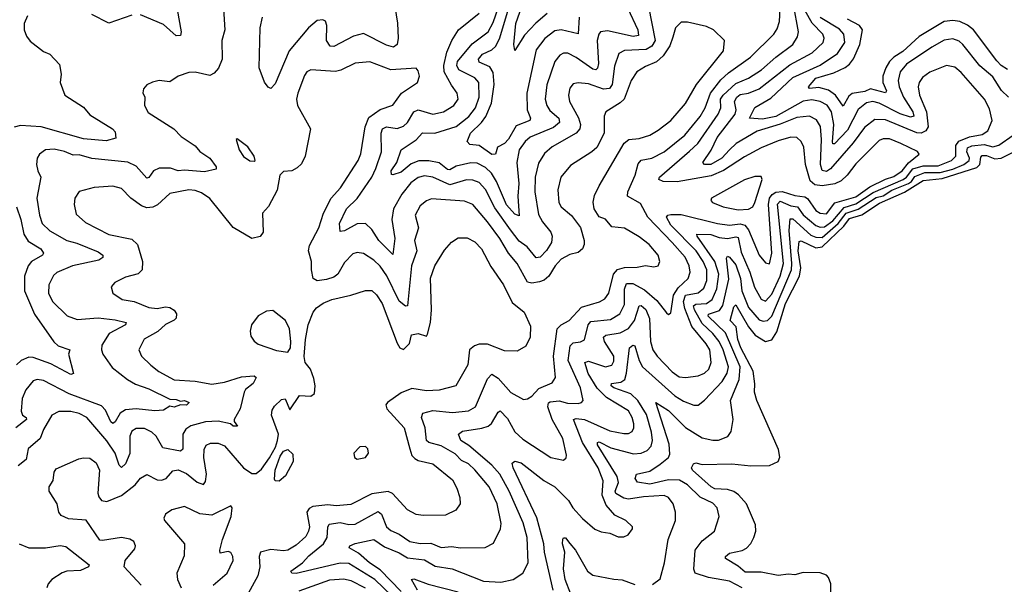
# Model space of a CAD drawing. Extents: x 1954678 to 2060275, y 904822 to 1016299.
# Tile 215 of 256: x 1967552 to 1972230, y 982572 to 985253. Entities that reach past the tile are written whole.
import ezdxf

# ---------------------------------------------------------------- set-up
doc = ezdxf.new("R2010")
doc.units = 0

msp = doc.modelspace()

# ---------------------------------------------------------------- linework, layer by layer
at = {"layer": '0CON20XD'}
for points in [[(1968292.6, 985347.4), (1968318.9, 985195), (1968315, 985178.8), (1968295, 985176.9), (1968235, 985230), (1968125, 985276.4)], [(1969333.6, 985315), (1969347.3, 985237.3), (1969349.8, 985165), (1969344.6, 985135), (1969327.6, 985122.4), (1969295, 985132.3), (1969185, 985187.5), (1969138.1, 985175), (1969045, 985126.4), (1969027.6, 985127.6), (1969009.2, 985155), (1969010.4, 985225), (1969005.4, 985245.4), (1968992.4, 985252.4), (1968965, 985249.2), (1968924.2, 985215), (1968832.6, 985105), (1968765, 984949.2), (1968745, 984927.1), (1968732.1, 984932.1), (1968715, 984957.1), (1968689, 985025), (1968694.6, 985215), (1968705.4, 985265)], [(1970539.1, 985315), (1970570.5, 985155), (1970555, 985127.3), (1970527.7, 985112.3), (1970425, 985106.5), (1970398.2, 985091.8), (1970377.5, 985032.5), (1970367, 984945), (1970353.8, 984926.2), (1970325, 984923.8), (1970255, 984948), (1970205, 984953.9), (1970182.1, 984947.9), (1970165, 984927.5), (1970158.9, 984895), (1970163.9, 984865), (1970207.1, 984787.1), (1970215.6, 984755), (1970213, 984735), (1970195.7, 984714.3), (1970081.2, 984648.8), (1970045, 984617.7), (1970017.5, 984572.5), (1970000.2, 984505), (1969999.2, 984435), (1970017.4, 984327.4), (1970035, 984293.1), (1970074.7, 984245), (1970082.4, 984225), (1970078.1, 984195), (1970055, 984157.8), (1970025, 984125.4), (1970005, 984122.1), (1969963.1, 984175), (1969925, 984201.8), (1969883.3, 984255), (1969809.4, 984359.4), (1969765, 984447.3), (1969735, 984479.8), (1969705, 984491.7), (1969675, 984492.8), (1969595, 984468.6), (1969514.4, 984505), (1969475, 984511.7), (1969445, 984504.2), (1969410.9, 984479.1), (1969367.5, 984425), (1969327.1, 984355), (1969320, 984305), (1969333.5, 984215), (1969325, 984137.5), (1969258.2, 984205), (1969225, 984256.2), (1969195, 984284.7), (1969155, 984284.3), (1969095, 984250.8), (1969075, 984248), (1969070.9, 984285), (1969105, 984354.4), (1969155.2, 984404.8), (1969224.8, 984505), (1969243.2, 984546.8), (1969270.8, 984625), (1969269.2, 984715), (1969276.2, 984735), (1969295, 984743.8), (1969345, 984737.1), (1969375, 984747.4), (1969395, 984764.6), (1969424.7, 984815), (1969444.8, 984825.2), (1969515, 984805.3), (1969565, 984815.3), (1969614.5, 984845), (1969634.6, 984875), (1969630.4, 984905), (1969602.6, 984942.6), (1969568.8, 985005), (1969567.3, 985035), (1969581, 985099), (1969605.6, 985154.4), (1969637.2, 985205), (1969735, 985283.5)], [(1969365, 982537.5), (1969265, 982641.1), (1969213.6, 982675), (1969160.9, 982720.9), (1969116.4, 982745), (1969120.9, 982755), (1969145, 982765.6), (1969235, 982784.7), (1969285, 982749.8), (1969355, 982721.7), (1969395, 982698.3), (1969475, 982689.1), (1969525, 982659.3), (1969606, 982646), (1969755, 982588), (1969838.1, 982581.9), (1969896, 982596), (1969943.1, 982625), (1969968, 982675), (1969963.1, 982795), (1969944, 982865), (1969878, 983015), (1969832.4, 983095), (1969795, 983138.1), (1969685, 983231), (1969648.2, 983255), (1969637.1, 983285), (1969655, 983300), (1969746.9, 983313.1), (1969777.1, 983322.9), (1969793.7, 983336.3), (1969825, 983390), (1969835, 983395.6), (1969870.1, 983360.1), (1969905, 983296.9), (1969942.2, 983262.2), (1970075, 983173.8), (1970135, 983162), (1970147.6, 983172.4), (1970149.4, 983185), (1970131.6, 983265), (1970082.4, 983355), (1970061.9, 983415), (1970065, 983433.3), (1970071.5, 983438.5), (1970115, 983444.1), (1970155, 983432.8), (1970205, 983430.9), (1970220.8, 983435), (1970228.9, 983445), (1970216.1, 983505), (1970157.7, 983635), (1970166.7, 983705), (1970181.7, 983718.3), (1970217, 983723), (1970235, 983733.3), (1970253.1, 983805), (1970265, 983819.6), (1970359.6, 983830.4), (1970403.9, 983856.1), (1970425, 983900.8), (1970425.7, 983974.3), (1970435, 984000.3), (1970465, 983999.8), (1970520.6, 983970.6), (1970579.8, 983919.8), (1970625, 983860.8), (1970635, 983854), (1970645, 983861.2), (1970657.5, 983945), (1970680.1, 983979.9), (1970728.2, 984025), (1970737.4, 984055), (1970732.4, 984085), (1970713, 984125), (1970651.7, 984195), (1970535.7, 984315), (1970500.8, 984380.8), (1970440.4, 984415), (1970440.6, 984435), (1970476.6, 984515), (1970490.6, 984569.4), (1970505, 984586.6), (1970555, 984595.8), (1970614.5, 984625), (1970712.5, 984705), (1970785, 984794), (1970808.3, 984835), (1970834.8, 984905), (1970883.2, 984966.8), (1970919.9, 985000.1), (1971024.6, 985075), (1971134.6, 985185), (1971150.1, 985209.9), (1971161.1, 985245), (1971166.2, 985335)], [(1970438.9, 985308.9), (1970489.5, 985205), (1970492.4, 985177.6), (1970466.3, 985173.7), (1970345, 985200.2), (1970311.9, 985195), (1970303.2, 985185), (1970295.7, 985155), (1970301.5, 985045), (1970297.7, 985022.3), (1970288.8, 985015), (1970275, 985018.2), (1970195, 985074.1), (1970155.5, 985094.5), (1970135, 985094.7), (1970117.5, 985085), (1970095, 985054.4), (1970055.8, 984944.2), (1970048.9, 984875), (1970055.6, 984845.6), (1970071.4, 984821.4), (1970113.5, 984785), (1970116.5, 984765), (1970088.2, 984741.8), (1969977.9, 984695), (1969953.2, 984675), (1969924.5, 984635.5), (1969914.3, 984575), (1969922.6, 984475), (1969917.8, 984415), (1969925, 984321.2), (1969905, 984329.3), (1969865, 984374.2), (1969816.5, 984485), (1969792.8, 984525), (1969765, 984551.2), (1969725, 984571.2), (1969695, 984573.2), (1969625, 984557.8), (1969595, 984539.8), (1969585, 984541.4), (1969544.1, 984574.1), (1969495, 984582.8), (1969447.8, 984582.2), (1969411.8, 984568.2), (1969365, 984528.9), (1969325, 984516), (1969318.8, 984518.8), (1969317.5, 984535), (1969342.9, 984575), (1969364.7, 984635.3), (1969435, 984682), (1969465, 984715.3), (1969524.3, 984714.3), (1969625, 984746.7), (1969686.1, 984793.9), (1969718, 984835), (1969735.2, 984885.2), (1969733.2, 984955), (1969715, 984976.3), (1969637.9, 985015), (1969628.9, 985035), (1969632.3, 985055), (1969701.3, 985138.7), (1969777.7, 985195), (1969800.7, 985239.3), (1969827.1, 985312.9)], [(1970085.8, 982545), (1970044.8, 982725), (1970041.5, 982765), (1970008.5, 982888.5), (1969895.9, 983125), (1969892.3, 983147.7), (1969905, 983157.1), (1969935, 983148.8), (1970041.8, 983065), (1970095, 983034.7), (1970160, 982970), (1970180.4, 982935), (1970225.5, 982885), (1970285, 982834.3), (1970315, 982821.4), (1970355, 982815.6), (1970395, 982797.1), (1970422.7, 982797.3), (1970443, 982807), (1970463.8, 982835), (1970463.8, 982845), (1970432, 982875), (1970380.1, 982900.1), (1970337.5, 982947.5), (1970318.6, 982995), (1970323.3, 983063.3), (1970300.2, 983125), (1970225.2, 983245), (1970183.2, 983355), (1970195, 983359.4), (1970235, 983354.3), (1970355, 983300.5), (1970421.8, 983288.2), (1970445, 983288.9), (1970461.7, 983298.3), (1970469.6, 983315), (1970470, 983335), (1970462.6, 983365), (1970445, 983395.8), (1970339.2, 983459.2), (1970295, 983503), (1970252.8, 983572.8), (1970236.2, 983625), (1970255, 983632.5), (1970334.7, 983605.3), (1970365, 983612.1), (1970375, 983631.2), (1970374.3, 983655), (1970331, 983725), (1970325.3, 983745), (1970336, 983755), (1970405, 983765.9), (1970445, 983787.1), (1970472.6, 983825), (1970495, 983894.4), (1970505, 983895.9), (1970526.5, 983876.5), (1970544.9, 983834.9), (1970549.6, 983725), (1970560.5, 983685), (1970580.6, 983655), (1970651.6, 983581.6), (1970685, 983558), (1970715, 983554), (1970775, 983561.5), (1970805, 983575.4), (1970826.2, 983593.8), (1970837.8, 983625), (1970830.4, 983685), (1970813.9, 983713.9), (1970746, 983796), (1970711.9, 983881.9), (1970705.7, 983915), (1970715.7, 983945), (1970775, 983956), (1970801.6, 983978.4), (1970816.8, 984015), (1970816.1, 984065), (1970799.4, 984105), (1970765.5, 984155), (1970645, 984278.1), (1970624.2, 984315), (1970631.9, 984325), (1970645, 984328.7), (1970695, 984328.4), (1970866.7, 984285), (1970925, 984277), (1970975, 984284.4), (1970996.9, 984276.9), (1971014.6, 984255), (1971065, 984134.5), (1971095, 984098.6), (1971115, 984094.3), (1971125.7, 984144.3), (1971109.3, 984375), (1971115.1, 984405), (1971126.3, 984423.7), (1971145, 984433.5), (1971175, 984436.8), (1971235, 984417.6), (1971282.8, 984412.8), (1971294.6, 984404.6), (1971335, 984347.4), (1971355.4, 984334.6), (1971385, 984332.1), (1971425, 984383.7), (1971525, 984412.8), (1971590.4, 984459.6), (1971665, 984496.7), (1971705, 984508.5), (1971745.3, 984534.7), (1971775, 984573.7), (1971825.6, 984615), (1971816.8, 984626.8), (1971738, 984665), (1971685, 984686.8), (1971655, 984686.8), (1971635, 984680), (1971525, 984569.4), (1971483.4, 984515), (1971455, 984488.2), (1971425, 984473.2), (1971365.3, 984464.7), (1971329.1, 984469.1), (1971308.3, 984488.3), (1971285.5, 984565.5), (1971277.8, 984647.8), (1971265.2, 984675.2), (1971243.5, 984693.5), (1971215, 984694.7), (1971155, 984678.1), (1971075, 984644.8), (1970995, 984602.7), (1970895, 984537), (1970837.9, 984512.1), (1970676.3, 984483.7), (1970608.8, 984485), (1970588.1, 984495), (1970591.5, 984505), (1970735, 984628.3), (1970774.4, 984665.6), (1970871.2, 984805), (1970883.7, 984835), (1970881.5, 984875), (1970893.8, 984895), (1970955, 984950), (1971014.9, 984975.1), (1971076.6, 985015), (1971144.2, 985075.8), (1971225.3, 985135), (1971247.7, 985172.3), (1971252, 985195), (1971228.5, 985325)], [(1970057.2, 985282.8), (1970003.7, 985236.3), (1969950.5, 985179.5), (1969905, 985107.5), (1969898.9, 985135), (1969909, 985235), (1969937.3, 985315)], [(1967589.3, 985270.7), (1967573.1, 985235), (1967572.9, 985205), (1967584.4, 985174.4), (1967601.3, 985151.3), (1967665, 985101.9), (1967695, 985089.2), (1967740.5, 985040.5), (1967749.4, 984995), (1967744.5, 984955), (1967766.7, 984895), (1967855, 984837.8), (1967885, 984801.9), (1967993.3, 984735), (1968005, 984720), (1968008.8, 984691.2), (1967961.9, 984678.1), (1967855, 984686.9), (1967654, 984745), (1967555, 984751.1), (1967525, 984743.3)], [(1968520.8, 985305), (1968525.6, 985205), (1968511.4, 985155), (1968514.5, 985065), (1968497, 985023), (1968475, 984998.9), (1968455, 984988.5), (1968385, 985004.4), (1968355, 985001.9), (1968305, 984985.7), (1968265, 984957.8), (1968215, 984964), (1968183, 984957), (1968155.9, 984944.1), (1968140, 984925), (1968136.4, 984906.4), (1968146, 984885), (1968144.2, 984845), (1968161.7, 984811.7), (1968284.5, 984735), (1968318.3, 984698.3), (1968384.8, 984654.8), (1968407.2, 984627.3), (1968454.6, 984595), (1968485.5, 984555), (1968485, 984542.9), (1968430, 984530), (1968335, 984538.1), (1968304.2, 984535), (1968268.6, 984548.6), (1968215, 984548.6), (1968187.3, 984535), (1968165, 984504.4), (1968155, 984501.2), (1968105, 984557.2), (1968065, 984577.1), (1967895, 984594.4), (1967835, 984611.3), (1967805, 984609.3), (1967765, 984626.8), (1967715, 984638.2), (1967675, 984634.5), (1967645.7, 984615), (1967634.5, 984595), (1967631.2, 984565), (1967637.3, 984535), (1967652.4, 984505), (1967632.7, 984405), (1967646, 984325), (1967658.9, 984285), (1967695, 984250), (1967775, 984205.2), (1967822.8, 984192.8), (1967925, 984151.4), (1967946.5, 984135), (1967946.1, 984123.9), (1967928.1, 984111.9), (1967803.1, 984085), (1967727.4, 984052.6), (1967711.7, 984038.3), (1967690, 983995), (1967688.4, 983955), (1967707.5, 983915), (1967776.8, 983846.8), (1967825, 983830.3), (1967925, 983838.3), (1968005, 983828.3), (1968056.9, 983815), (1968054.3, 983805), (1967976.5, 983763.5), (1967942.7, 983707.3), (1967940.4, 983685), (1967946.4, 983665), (1967991, 983601), (1968063.3, 983545), (1968102.3, 983522.3), (1968165, 983501.1), (1968265, 983451.2), (1968295, 983450), (1968315, 983441.4), (1968335, 983444.5), (1968357.5, 983435), (1968345, 983423.5), (1968315, 983424.6), (1968285, 983414.1), (1968265, 983417.5), (1968235, 983399.4), (1968193.3, 983396.7), (1968105, 983405.2), (1968055, 983401), (1968029.2, 983385), (1968005, 983343.3), (1967995, 983336.4), (1967985, 983343.1), (1967959, 983399), (1967939.7, 983419.7), (1967786.7, 983476.7), (1967665, 983540), (1967635, 983545.3), (1967615, 983538.5), (1967580.9, 983495), (1967563.2, 983455), (1967557.9, 983395), (1967564.7, 983375), (1967582.5, 983365), (1967584.4, 983355), (1967532.9, 983315)], [(1968085, 985274.4), (1967975, 985236.5), (1967895, 985277.2)], [(1970209.5, 985265), (1970205, 985185.8), (1970125, 985204.8), (1970095, 985200.3), (1970046.3, 985163.7), (1970005, 985110), (1969960.8, 984905), (1969963.2, 984825), (1969978, 984785), (1969975.4, 984775), (1969910.7, 984749.3), (1969875, 984685.6), (1969855, 984665.8), (1969821.5, 984648.5), (1969812, 984615), (1969795, 984613.1), (1969735, 984656.2), (1969691.1, 984661.1), (1969678, 984675), (1969693.3, 984715), (1969745.7, 984764.3), (1969766.9, 984793.1), (1969793.4, 984856.6), (1969805.4, 984945.4), (1969802.1, 985002.1), (1969785, 985028.8), (1969735, 985051.1), (1969731.4, 985065), (1969751.1, 985088.9), (1969795, 985109.6), (1969813.3, 985126.7), (1969832.6, 985167.4), (1969874.2, 985305)], [(1970558.9, 982571.1), (1970595, 982598.8), (1970615.9, 982674.1), (1970633.3, 982785), (1970667.3, 982875), (1970667.5, 982915), (1970656, 982955), (1970634.3, 982984.3), (1970613.8, 982993.8), (1970515, 982988.1), (1970445, 982976.5), (1970421.8, 982981.8), (1970385, 983003.1), (1970381.4, 983015), (1970397.3, 983055), (1970390.5, 983085), (1970297.2, 983235), (1970296.9, 983245), (1970305, 983248.8), (1970360.8, 983220.8), (1970468.6, 983191.4), (1970505, 983194.8), (1970532.3, 983207.7), (1970552, 983228), (1970559.2, 983255), (1970554.2, 983295), (1970529.4, 983379.4), (1970489.3, 983445), (1970455, 983476.2), (1970375, 983504.5), (1970362.7, 983515), (1970364.3, 983525), (1970408.2, 983531.8), (1970426.5, 983545), (1970435.4, 983574.6), (1970448.5, 983695), (1970465, 983708), (1970474.6, 983704.6), (1970494.4, 983635), (1970510.8, 983605), (1970665, 983467.3), (1970705, 983441.2), (1970755, 983422.8), (1970775, 983423.6), (1970805, 983446.2), (1970889.8, 983535), (1970912.6, 983575), (1970919.3, 983605), (1970894.3, 983685), (1970874.5, 983725), (1970845, 983762.6), (1970795, 983810), (1970757.6, 983875), (1970753.8, 983895), (1970765, 983902.3), (1970815, 983905.5), (1970841.7, 983925), (1970863.9, 983975), (1970873.4, 984045), (1970855.1, 984105), (1970770.3, 984225), (1970769.2, 984235), (1970835, 984233.4), (1970875, 984219.2), (1970915, 984213.8), (1970955, 984222.7), (1970965, 984219.7), (1970979.2, 984149.2), (1971020.3, 984055), (1971043.1, 983983.1), (1971075, 983926.2), (1971095, 983917.1), (1971125, 983950.3), (1971164.9, 984035), (1971181.5, 984095), (1971152.6, 984377.4), (1971165, 984391.5), (1971215, 984368.9), (1971248, 984365), (1971275, 984326.6), (1971335, 984275.2), (1971355, 984267.4), (1971375, 984270), (1971415, 984297.9), (1971469.1, 984360.9), (1971525, 984378.3), (1971607, 984433), (1971748.7, 984495), (1971765, 984505.6), (1971795, 984545.4), (1971845, 984558.5), (1971915, 984559), (1971978.8, 984585), (1971999, 984605), (1971999.9, 984655), (1972013.4, 984676.6), (1972065, 984696.9), (1972125, 984708.7), (1972152.3, 984725), (1972172.5, 984775), (1972160.4, 984830.4), (1972135.3, 984875), (1972025, 985002.7), (1971995, 985027.2), (1971955, 985035.9), (1971875.7, 985004.3), (1971840.7, 984979.3), (1971824.8, 984955.2), (1971820, 984935), (1971827.5, 984895), (1971859.8, 984815), (1971868.2, 984745), (1971857.7, 984725), (1971835, 984713.9), (1971815, 984716.3), (1971665, 984777.3), (1971615, 984778.8), (1971565, 984741.4), (1971511.5, 984668.5), (1971404, 984545), (1971385, 984531.7), (1971365, 984537.3), (1971356, 984565), (1971361, 984685), (1971356.6, 984746.6), (1971337.6, 984777.6), (1971305, 984794.8), (1971245, 984788.5), (1971165, 984756.8), (1971056.2, 984723.8), (1970955.3, 984665), (1970925, 984634.8), (1970887.7, 984595), (1970835, 984565.2), (1970804.9, 984564.9), (1970797.2, 984575), (1970836.6, 984633.4), (1970865.5, 984694.5), (1970950.9, 984805), (1970956.2, 984825), (1970947.9, 984865), (1970958.4, 984885), (1970975, 984897.9), (1971015.1, 984904.9), (1971065, 984924.4), (1971210.6, 985039.4), (1971317.5, 985095), (1971369.4, 985145), (1971374, 985165), (1971367.6, 985185), (1971317.1, 985237.1), (1971284.1, 985295)], [(1969406.2, 982435), (1969238.8, 982595), (1969115, 982671), (1969075, 982673.4), (1968865, 982623.5), (1968844.7, 982624.8), (1968839.4, 982635), (1968895.4, 982674.6), (1968925, 982707), (1968995.3, 982765), (1969012.6, 982795), (1969016, 982844), (1969022.5, 982857.5), (1969075, 982866.4), (1969115, 982856.2), (1969145, 982858.2), (1969255, 982917.6), (1969270.3, 982905), (1969295, 982844.7), (1969315, 982827.4), (1969355, 982811), (1969405.8, 982775), (1969455, 982765.7), (1969505, 982767.4), (1969555, 982747.7), (1969605, 982752.3), (1969645, 982745.3), (1969763.4, 982746.6), (1969802.8, 982767.2), (1969836.7, 982835), (1969839.1, 982860.9), (1969820.3, 982955), (1969782.2, 983035), (1969715, 983116.3), (1969684.3, 983144.3), (1969650.9, 983160.9), (1969621.4, 983191.4), (1969555, 983230.4), (1969495.2, 983245.2), (1969484.2, 983255), (1969477.6, 983315), (1969461.6, 983365), (1969466.5, 983385), (1969515, 983397.3), (1969607.7, 983387.7), (1969683.8, 983396.2), (1969716.9, 983415), (1969775, 983547.5), (1969795, 983570), (1969825, 983550.4), (1969885, 983483.8), (1969945, 983450), (1969965, 983452.9), (1969985, 983465.6), (1970018.5, 983501.5), (1970081.3, 983528.7), (1970096.8, 983555), (1970087.4, 983655), (1970105.9, 983785), (1970125, 983804), (1970162.1, 983825), (1970221.2, 983888.8), (1970307, 983913), (1970332.3, 983927.7), (1970350.3, 983955), (1970373.4, 984045), (1970392.9, 984067.1), (1970425, 984077), (1970485, 984077.9), (1970525, 984086.5), (1970565, 984080), (1970585.4, 984084.6), (1970593.1, 984105), (1970585.5, 984135), (1970543.3, 984185), (1970495, 984222.7), (1970425, 984262.7), (1970365, 984270), (1970335, 984306.2), (1970305, 984316.7), (1970281.2, 984355), (1970276.1, 984386.1), (1970282.4, 984417.6), (1970304.4, 984465), (1970423.2, 984666.8), (1970446.3, 984683.7), (1970495, 984689.2), (1970545, 984705.3), (1970585, 984728), (1970645.2, 984774.8), (1970715.3, 984855), (1970766.9, 984945), (1970896.4, 985105), (1970901.2, 985155), (1970847.8, 985205), (1970815, 985220.4), (1970725, 985241.8), (1970695, 985241.5), (1970667.1, 985215), (1970655, 985170)], [(1972249.7, 984885), (1972216.5, 984916.5), (1972175, 984981.8), (1972114, 985034), (1972033.3, 985135), (1972015, 985151.3), (1971985, 985161.8), (1971945, 985156.6), (1971885, 985122.4), (1971765, 985041.6), (1971735.7, 985005), (1971726, 984965), (1971730, 984935), (1971751.7, 984885), (1971795.2, 984815), (1971800.3, 984795), (1971785, 984789.6), (1971735, 984805.7), (1971635, 984856.5), (1971605, 984864.1), (1971575, 984859), (1971535, 984825.9), (1971485, 984728.8), (1971423.8, 984663.8), (1971415, 984664.3), (1971413.3, 984673.3), (1971419.9, 984755), (1971408.2, 984815), (1971387.7, 984847.7), (1971355, 984864.8), (1971315, 984871.8), (1971275, 984866.4), (1971145, 984793.2), (1971080.7, 984780.7), (1971018.6, 984785), (1971044.5, 984835.5), (1971120.1, 984879.9), (1971225, 984979.2), (1971355, 985037.9), (1971437.5, 985092.5), (1971471.9, 985145), (1971467.5, 985185), (1971447.6, 985207.6), (1971355, 985263.5)], [(1972245, 985017.1), (1972215, 985035.4), (1972195, 985057.3), (1972083, 985205), (1972055, 985227.5), (1972019.5, 985245), (1971985, 985249.9), (1971945, 985243.8), (1971825, 985173.5), (1971747.4, 985102.6), (1971705, 985075.4), (1971685, 985055.2), (1971666.8, 985025), (1971653, 984985), (1971653.5, 984955), (1971669.5, 984915), (1971665, 984906.5), (1971595, 984925.1), (1971567.1, 984912.9), (1971507.4, 984902.6), (1971490.7, 984889.3), (1971465, 984841.8), (1971428, 984895), (1971395, 984918.3), (1971348.4, 984931.6), (1971305, 984927.1), (1971299.5, 984935), (1971333.8, 984975), (1971419.7, 985000.3), (1971473.9, 985026.1), (1971495, 985041.4), (1971513.1, 985066.9), (1971544.2, 985135), (1971556.6, 985205), (1971541.8, 985225), (1971484.6, 985255)], [(1970655, 985170), (1970641.5, 985128.5), (1970608.4, 985081.6), (1970576.8, 985053.2), (1970525, 985031.2), (1970484.6, 985005), (1970457.6, 984965), (1970423.8, 984876.2), (1970405, 984858), (1970336.9, 984815), (1970328.5, 984795), (1970328.5, 984715), (1970293.7, 984646.3), (1970270.8, 984625), (1970169.2, 984560.8), (1970123.6, 984505), (1970108.5, 984445), (1970113.9, 984385), (1970125, 984364.3), (1970173, 984323), (1970216.1, 984266.1), (1970233.1, 984205), (1970233.8, 984185), (1970226.4, 984165), (1970205, 984148), (1970165, 984138.8), (1970125, 984115.9), (1970095.3, 984085), (1970066.2, 984035), (1970043.7, 984016.3), (1970022.1, 984007.9), (1969985, 984002.9), (1969965, 984007.5), (1969914.8, 984094.8), (1969874.3, 984144.3), (1969832.6, 984215), (1969775, 984293.2), (1969705, 984375.4), (1969665, 984391.6), (1969507.9, 984402.1), (1969485, 984393.8), (1969455, 984370), (1969431.5, 984325), (1969445.9, 984265), (1969427.4, 984205), (1969438.1, 984155), (1969413.8, 984085), (1969395, 983894.5), (1969385, 983892.7), (1969355, 983917.2), (1969296.9, 984036.9), (1969265, 984083.1), (1969235, 984111.9), (1969185, 984143.3), (1969155, 984147.9), (1969135, 984141.2), (1969095, 984099.6), (1969063.2, 984045), (1969045, 984031.4), (1969010.2, 984020.2), (1968965, 984012.7), (1968946.5, 984025), (1968937.5, 984065), (1968938.2, 984105), (1968924, 984155), (1968928.7, 984181.3), (1968972.8, 984265), (1968994.7, 984335), (1969031.3, 984405), (1969076.1, 984455), (1969160.7, 984585), (1969173.1, 984616.9), (1969193.3, 984745), (1969210.6, 984789.4), (1969265, 984827.2), (1969325, 984846.5), (1969365.6, 984905), (1969441.2, 984955), (1969451.2, 984985), (1969445, 985010), (1969435, 985022.5), (1969315, 985015.4), (1969215, 985052.9), (1969145, 985046.9), (1969077, 985013), (1969052.2, 985007.7), (1968935, 985015.7), (1968916, 985005), (1968905, 984988.8), (1968872.7, 984905), (1968867.3, 984875), (1968872.2, 984845), (1968933.1, 984735), (1968908.1, 984605), (1968890.8, 984569.2), (1968870.5, 984549.5), (1968845, 984536.2), (1968805, 984532), (1968787.5, 984515), (1968775.6, 984444.4), (1968734.3, 984365.7), (1968705.8, 984334.2), (1968708.1, 984245), (1968695, 984224), (1968655, 984214.3), (1968566, 984266), (1968455, 984404.6), (1968415, 984431.5), (1968385, 984441.6), (1968354.7, 984445.3), (1968265, 984427.9), (1968206.4, 984373.6), (1968185, 984362.8), (1968155, 984360.6), (1968130.8, 984369.2), (1968079.5, 984405), (1968035, 984452.2), (1967995, 984462.2), (1967905, 984456.9), (1967835, 984436.7), (1967814.2, 984405.8), (1967810, 984375), (1967819.5, 984329.5), (1967865, 984289.4), (1967975, 984232.8), (1968085, 984211.8), (1968110.8, 984185), (1968135.4, 984105), (1968133.8, 984065), (1968115, 984046.9), (1968055, 984030.4), (1968003.8, 984005), (1967986.2, 983985), (1967994, 983955), (1968038, 983925), (1968095, 983914.7), (1968165, 983886.5), (1968205, 983881.6), (1968245, 983889.7), (1968265, 983887.2), (1968285, 983873.8), (1968296.4, 983856.4), (1968295, 983835.8), (1968285, 983826.1), (1968245, 983805.3), (1968207.5, 983772.5), (1968143.1, 983736.9), (1968118.1, 983685), (1968130.6, 983655), (1968175, 983613.5), (1968213.2, 983583.2), (1968285, 983543), (1968385, 983537.1), (1968465, 983523), (1968525, 983532.4), (1968605, 983557.5), (1968665, 983561.8), (1968675.5, 983555), (1968661.8, 983525), (1968625, 983496.7), (1968618.5, 983485), (1968598.5, 983405), (1968570, 983355), (1968570, 983345), (1968587, 983323), (1968566.4, 983323.6), (1968554.1, 983334.1), (1968495, 983346.4), (1968435, 983343.3), (1968364.5, 983325.5), (1968341.6, 983308.4), (1968326.7, 983285), (1968326.4, 983213.6), (1968315, 983204), (1968231.1, 983221.1), (1968199.4, 983275), (1968180, 983295), (1968145, 983311.6), (1968105, 983311.6), (1968085, 983299.1), (1968075.3, 983275), (1968075, 983194.2), (1968055, 983144.4), (1968035, 983127.1), (1968025, 983138.8), (1968005, 983194.4), (1967965, 983253.8), (1967871.1, 983365), (1967835, 983383.4), (1967795, 983393.2), (1967736.9, 983393.1), (1967705, 983375.8), (1967665, 983307.1), (1967648.4, 983265), (1967591.5, 983215), (1967582.5, 983165), (1967545, 983135.4)], [(1970985, 982555.7), (1970925, 982587.1), (1970823.8, 982605), (1970760.9, 982625), (1970755.3, 982645), (1970761.6, 982735), (1970795, 982778.8), (1970852.5, 982825), (1970874.5, 982895), (1970865.3, 982935.3), (1970845, 982958.2), (1970785, 982985.7), (1970725, 983045.3), (1970686.5, 983066.5), (1970635, 983067.9), (1970545, 983048.1), (1970487.2, 983057.2), (1970475.5, 983075), (1970482.5, 983095), (1970545, 983108.9), (1970595, 983142.5), (1970634, 983175), (1970640.1, 983190.1), (1970637.2, 983237.2), (1970575, 983436), (1970635, 983397.1), (1970715, 983316.9), (1970795, 983267.5), (1970845, 983256.3), (1970872.8, 983257.3), (1970915.9, 983274.1), (1970932.6, 983297.4), (1970941.8, 983355), (1970928.6, 983445), (1970970, 983545), (1970974.9, 983605), (1970905, 983767), (1970823.7, 983845), (1970825, 983855.2), (1970877, 983873), (1970893.3, 983896.7), (1970921.2, 984021.2), (1970910.5, 984120.5), (1970915, 984130), (1970925, 984126), (1970955, 984089.3), (1970976.1, 984025), (1970983, 983965), (1971015, 983886.5), (1971065, 983828.8), (1971085, 983821.6), (1971105, 983824.3), (1971125.1, 983845), (1971218.5, 984065), (1971220.7, 984095), (1971207.2, 984252.8), (1971212, 984308), (1971225, 984307.7), (1971310.6, 984230.6), (1971335, 984220.2), (1971365, 984219.4), (1971439.9, 984285), (1971478.6, 984335), (1971535, 984353.6), (1971621.7, 984408.3), (1971655, 984416.6), (1971695, 984443.1), (1971774.2, 984475.8), (1971788.3, 984485), (1971805, 984509.1), (1971853, 984527), (1971925, 984527.9), (1971985, 984543.2), (1972037, 984565), (1972063, 984585), (1972064.5, 984595), (1972052.4, 984625), (1972055.6, 984645), (1972075, 984653.7), (1972135, 984660), (1972175, 984650), (1972203.4, 984656.6), (1972272.2, 984705)], [(1968665, 984581.2), (1968670, 984585), (1968665.8, 984605), (1968635, 984648.8), (1968585, 984687.5), (1968580, 984685), (1968594.2, 984635), (1968615, 984603.8), (1968645, 984582.5), (1968665, 984581.2)], [(1971405.3, 982535), (1971405.9, 982575), (1971395.4, 982605), (1971385, 982616.2), (1971355, 982627.1), (1971275, 982628.6), (1971235, 982617.1), (1971205, 982620.1), (1971155, 982613.7), (1971075, 982630.3), (1970999.5, 982629.5), (1970965, 982658.9), (1970905.6, 982695), (1970905.5, 982705), (1970925, 982720.5), (1970985, 982733.1), (1971005, 982744.6), (1971025, 982765.8), (1971040, 982795), (1971049.1, 982825), (1971048.5, 982855), (1971004.3, 982955), (1970967.8, 982997.8), (1970945, 983012.7), (1970915, 983022.1), (1970855, 983026.2), (1970837.1, 983035), (1970748.9, 983115), (1970744.4, 983125), (1970754, 983145), (1970765, 983149.2), (1970795, 983140.8), (1970935, 983144.7), (1971025, 983134.1), (1971115, 983137.1), (1971155, 983156.2), (1971164.2, 983175.8), (1971157.1, 983212.9), (1971054.7, 983445), (1971042.8, 983485), (1971044.8, 983524.8), (1971036.7, 983585), (1970978.1, 983695), (1970963.3, 983735), (1970956.4, 983795), (1970927.6, 983825), (1970945, 983889.2), (1970955, 983899.4), (1971014.6, 983794.6), (1971047, 983755), (1971095, 983725.7), (1971125, 983732.9), (1971148.7, 983771.3), (1971191.1, 983905), (1971257.5, 984035), (1971263.2, 984075), (1971250.2, 984155), (1971255, 984200), (1971265, 984203), (1971335, 984169.3), (1971365, 984174.6), (1971467.5, 984272.5), (1971495, 984309.9), (1971552.9, 984327.1), (1971637.7, 984382.3), (1971755.9, 984434.1), (1971845, 984489.3), (1971935, 984498.8), (1972098.9, 984551.1), (1972114.2, 984565), (1972119, 984601), (1972125, 984607.9), (1972145, 984608.3), (1972185, 984592.1), (1972215, 984595.9), (1972336.9, 984655)], [(1970965, 984350.6), (1971015, 984353.2), (1971034.7, 984365.3), (1971045, 984385.7), (1971080, 984495), (1971075, 984508.8), (1971045, 984508.5), (1970995, 984493.1), (1970838, 984405), (1970836.2, 984395), (1970844, 984385), (1970893.8, 984365), (1970965, 984350.6)], [(1967536.7, 984365), (1967557, 984305), (1967571.1, 984235), (1967591.4, 984201.4), (1967652.2, 984165), (1967664.4, 984145), (1967660, 984135), (1967607.1, 984105), (1967591.9, 984085), (1967574.4, 984035.6), (1967573.8, 983965), (1967622.3, 983855), (1967713.9, 983723.9), (1967735, 983704.6), (1967790, 983685), (1967783.8, 983665), (1967806.7, 983573.3), (1967795, 983568.8), (1967699.1, 983619.1), (1967615, 983650), (1967595, 983650.9), (1967557.9, 983635), (1967536.5, 983615)], [(1968129.1, 982569.1), (1968048.8, 982655), (1968053.4, 982685), (1968099.1, 982740.9), (1968102.2, 982755), (1968094.3, 982775), (1968075, 982786.8), (1968035, 982794), (1967945, 982779.6), (1967932.3, 982782.3), (1967867.5, 982877.5), (1967782.8, 982882.8), (1967748.8, 982898.8), (1967738, 982915), (1967729.2, 982955), (1967692, 983015), (1967692, 983035), (1967710.8, 983065), (1967716.2, 983105), (1967725, 983120), (1967832.6, 983167.4), (1967855, 983173.3), (1967885, 983171.8), (1967915, 983148.9), (1967930.4, 983115), (1967923.5, 983005), (1967927.2, 982987.2), (1967940.9, 982970.9), (1967965, 982966.2), (1968035, 982994), (1968100.8, 983045), (1968125, 983076.2), (1968155, 983093.5), (1968205, 983068.5), (1968225, 983066.8), (1968247.1, 983075), (1968278.9, 983111.1), (1968305, 983116.2), (1968345, 983098), (1968395, 983057.2), (1968425, 983045.8), (1968435, 983060), (1968439.2, 983095), (1968426.4, 983175), (1968427.4, 983212.6), (1968437.5, 983232.5), (1968457.8, 983242.2), (1968495, 983242.2), (1968525, 983229.7), (1968615, 983125.4), (1968655, 983098.7), (1968675, 983098.9), (1968700.5, 983119.5), (1968737.9, 983172.1), (1968767, 983223), (1968776.9, 983255), (1968781.1, 983285), (1968748.9, 983375), (1968751.5, 983398.5), (1968761.7, 983418.3), (1968795, 983449.4), (1968812.9, 983452.9), (1968835, 983400), (1968880.9, 983469.1), (1968935, 983465.7), (1968952.4, 983477.6), (1968956, 983515), (1968948.9, 983548.9), (1968933.4, 983593.4), (1968908.6, 983625), (1968903.7, 983653.7), (1968909.3, 983735), (1968922.3, 983805), (1968945.8, 983864.2), (1968961.8, 983885), (1968993, 983907), (1969035, 983925.3), (1969125, 983944.6), (1969195, 983968.1), (1969225, 983966.7), (1969247.3, 983947.3), (1969273.9, 983905), (1969345, 983717.5), (1969357.5, 983695), (1969375, 983687.5), (1969403.6, 983716.4), (1969413.9, 983756.1), (1969445, 983763.8), (1969485, 983751.2), (1969490, 983760), (1969504.1, 983815), (1969508, 983875), (1969503.5, 984026.5), (1969524.6, 984085), (1969570.5, 984159.5), (1969602.6, 984197.4), (1969635, 984216.7), (1969677.3, 984217.3), (1969715, 984199.1), (1969745.7, 984165.7), (1969790.8, 984080.8), (1969850.4, 983995), (1969891.1, 983911.1), (1969948, 983865), (1969978.7, 983798.7), (1969977.1, 983745), (1969956.6, 983703.4), (1969915, 983680), (1969855, 983680.9), (1969775, 983712.8), (1969735, 983711.9), (1969711.9, 983705), (1969689.6, 983685), (1969680.4, 983615), (1969624.6, 983515.4), (1969545, 983493.8), (1969485, 983491.5), (1969415, 983502), (1969365, 983482), (1969300, 983435), (1969292, 983425), (1969295.7, 983405), (1969379.1, 983315), (1969404.7, 983215.3), (1969414.5, 983184.5), (1969429.1, 983169.1), (1969445, 983159.6), (1969514, 983144), (1969607.9, 983067.9), (1969629.1, 983029.1), (1969643.5, 982985), (1969644.2, 982955), (1969624, 982925), (1969575, 982900.5), (1969468.6, 982898.6), (1969435, 982903.8), (1969395, 982925.6), (1969323.5, 983003.5), (1969303, 983013), (1969225, 983001.6), (1969125, 982951.6), (1969055, 982945.7), (1969015, 982949.8), (1968945, 982941.2), (1968927.7, 982932.3), (1968916.4, 982915), (1968928.1, 982845), (1968924.7, 982825), (1968910.5, 982799.5), (1968865, 982757.8), (1968825, 982734.2), (1968805, 982731.2), (1968745, 982738.4), (1968695.6, 982725), (1968690.3, 982705), (1968692.6, 982655), (1968683.3, 982613.3), (1968630, 982515)], [(1968825, 983674.6), (1968838.9, 983695), (1968839.6, 983725), (1968832.9, 983785), (1968815, 983825.6), (1968755, 983872), (1968725, 983868.8), (1968685, 983846.7), (1968653.3, 983805), (1968646.2, 983775), (1968650.5, 983750.5), (1968665, 983726.7), (1968685, 983712.9), (1968772.6, 983682.6), (1968825, 983674.6)], [(1968785, 983062.5), (1968765, 983064), (1968761.7, 983071.7), (1968765.8, 983115), (1968789.3, 983180.7), (1968805.3, 983204.7), (1968825, 983212.5), (1968849.8, 983189.8), (1968850.4, 983155), (1968815, 983087.1), (1968785, 983062.5)], [(1969155, 983166.7), (1969195, 983173.8), (1969208.8, 983195), (1969206.2, 983215), (1969195, 983226.2), (1969167.5, 983225), (1969140, 983195), (1969142.5, 983175), (1969155, 983166.7)], [(1968470.9, 982569.1), (1968537.1, 982625), (1968565.6, 982685), (1968564.4, 982705), (1968555, 982724), (1968541.7, 982728.3), (1968505, 982720), (1968502.9, 982735), (1968514.7, 982785), (1968555.7, 982895), (1968561.4, 982935), (1968555, 982945.7), (1968465, 982900), (1968407.1, 982907.1), (1968335, 982941.5), (1968275, 982926.7), (1968244, 982905), (1968236.1, 982886.1), (1968240, 982875), (1968334.2, 982765), (1968332.5, 982707.5), (1968298.6, 982625), (1968301.4, 982595), (1968318.6, 982555)], [(1970170, 982525), (1970143.8, 982595), (1970134.8, 982645.2), (1970141.1, 982725), (1970131.5, 982765), (1970132.9, 982787.1), (1970135, 982793.3), (1970145, 982792.9), (1970165.6, 982765.6), (1970192.9, 982735), (1970249.1, 982635), (1970275, 982616.5), (1970375, 982596.2), (1970415, 982593.8), (1970475, 982570.7)], [(1967548.6, 982765), (1967595.8, 982745.8), (1967675, 982745.3), (1967743.6, 982756.4), (1967771.2, 982751.2), (1967881.2, 982665), (1967878.8, 982655), (1967841.3, 982638.7), (1967775, 982635.2), (1967753.8, 982626.2), (1967704.7, 982595), (1967687.2, 982575), (1967680.7, 982555)], [(1968879, 982541), (1969025, 982593), (1969092.1, 982597.9), (1969125, 982590.4), (1969192.8, 982555)], [(1969442.6, 982545), (1969413.1, 982595), (1969425, 982598.5), (1969492.7, 982572.7), (1969635, 982536.1)]]:
    msp.add_lwpolyline(points, dxfattribs=at)

doc.saveas('drawing.dxf')
